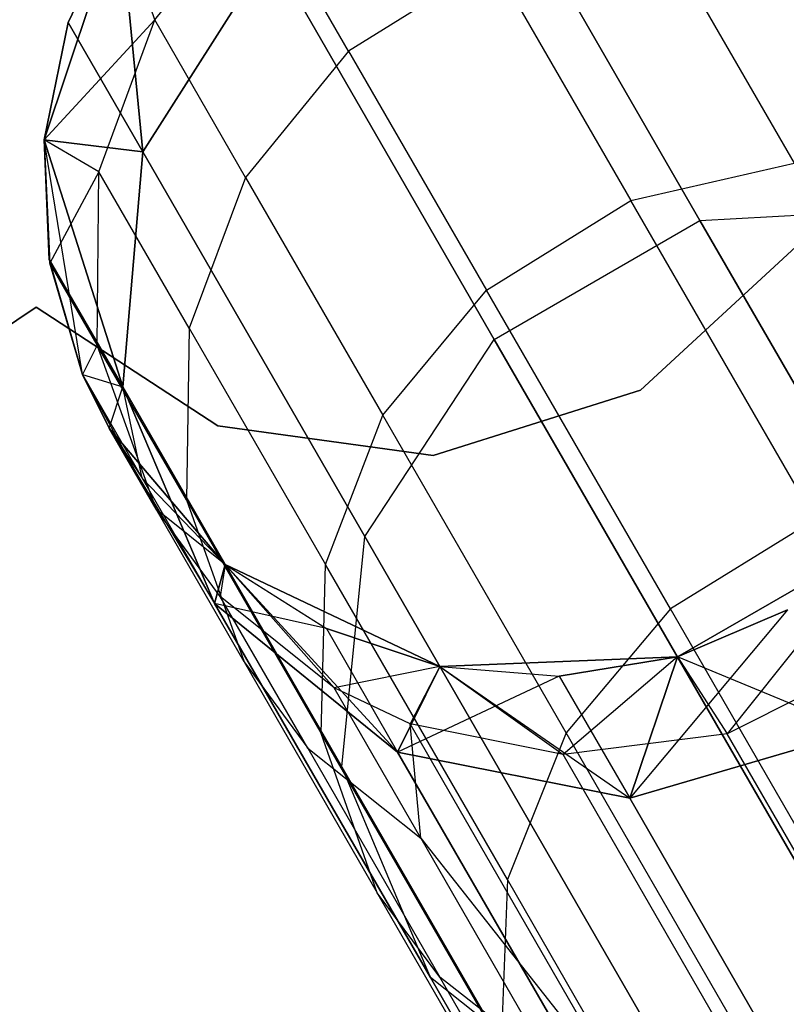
# Model space of a CAD drawing. Extents: x 0.3 to 7.1, y -3.38 to 3.38.
# Tile 183 of 256: x 1.94 to 2.1, y 2.69 to 2.89. Entities that reach past the tile are written whole.
import ezdxf

# ---------------------------------------------------------------- set-up
doc = ezdxf.new("R2010")
doc.units = 0
doc.header["$LTSCALE"] = 2.54
doc.layers.get('0').update_dxf_attribs({"linetype": 'CONTINUOUS'})

# ---------------------------------------------------------------- blocks, each defined once
blk = doc.blocks.new('SINGLES_B_BB_STL')
at = {"color": 0}
for p, q in [((2.0336, 2.92774, 16.54148), (2.07866, 2.84969, 16.12262)), ((2.0336, 2.92774, 16.54148), (2.07866, 2.84969, 16.12262)), ((2.07866, 2.84969, 12.13865), (2.0336, 2.92774, 11.71979)), ((2.07866, 2.84969, 12.13865), (2.0336, 2.92774, 11.71979)), ((1.96886, 2.89009, 39.42335), (1.9895, 2.91562, 39.42473)), ((1.96886, 2.89009, 39.42335), (1.9895, 2.91562, 39.42473)), ((2.00788, 2.88378, 39.65645), (1.9895, 2.91562, 39.42473)), ((2.00788, 2.88378, 39.65645), (1.9895, 2.91562, 39.42473)), ((1.94662, 2.86593, 1.7), (1.96178, 2.91133, 1.7)), ((1.96178, 2.91133, 16.96885), (1.94662, 2.86593, 39.09119)), ((1.94662, 2.86593, 39.09119), (1.96178, 2.91133, 39.09119)), ((1.96178, 2.91133, 16.96885), (1.94662, 2.86593, 39.09119)), ((1.94662, 2.86593, 1.7), (1.96178, 2.91133, 1.7)), ((1.94662, 2.86593, 39.09119), (1.96178, 2.91133, 39.09119)), ((1.96178, 2.91133, 16.96885), (1.95144, 2.88955, 16.96885)), ((1.96178, 2.91133, 16.96885), (1.95144, 2.88955, 16.96885)), ((1.96178, 2.91133, 11.29242), (1.95144, 2.88955, 11.29242)), ((1.95144, 2.88955, 11.29242), (1.96178, 2.91133, 1.7)), ((1.95144, 2.88955, 11.29242), (1.96178, 2.91133, 1.7)), ((1.96178, 2.91133, 11.29242), (1.95144, 2.88955, 11.29242)), ((1.96178, 2.91133, 16.96885), (1.96646, 2.86355, 16.54461)), ((1.96178, 2.91133, 16.96885), (1.96646, 2.86355, 16.54461)), ((1.96646, 2.86355, 11.71666), (1.96178, 2.91133, 11.29242)), ((1.96646, 2.86355, 11.71666), (1.96178, 2.91133, 11.29242)), ((1.96886, 2.89009, 39.42335), (1.96178, 2.91133, 39.09119)), ((1.96886, 2.89009, 39.42335), (1.96178, 2.91133, 39.09119)), ((2.06994, 2.9092, 39.65464), (2.09761, 2.86126, 39.88186)), ((2.06994, 2.9092, 39.65464), (2.09761, 2.86126, 39.88186)), ((1.99215, 2.90381, 16.54148), (1.96646, 2.86355, 16.54461)), ((1.99215, 2.90381, 16.54148), (1.96646, 2.86355, 16.54461)), ((1.96646, 2.86355, 11.71666), (1.99215, 2.90381, 11.71979)), ((1.96646, 2.86355, 11.71666), (1.99215, 2.90381, 11.71979)), ((1.99215, 2.90381, 16.54148), (2.03721, 2.82576, 16.12262)), ((1.99215, 2.90381, 16.54148), (2.03721, 2.82576, 16.12262)), ((2.03721, 2.82576, 12.13865), (1.99215, 2.90381, 11.71979)), ((2.03721, 2.82576, 12.13865), (1.99215, 2.90381, 11.71979)), ((2.03697, 2.90184, 39.65667), (2.00788, 2.88378, 39.65645)), ((2.03697, 2.90184, 39.65667), (2.00788, 2.88378, 39.65645)), ((2.03697, 2.90184, 39.65667), (2.06475, 2.85373, 39.8847)), ((2.03697, 2.90184, 39.65667), (2.06475, 2.85373, 39.8847)), ((1.96886, 2.89009, 39.42335), (1.94662, 2.86593, 39.09119)), ((1.96886, 2.89009, 39.42335), (1.94662, 2.86593, 39.09119)), ((1.95144, 2.88955, 16.96885), (1.94662, 2.86593, 39.09119)), ((1.95144, 2.88955, 16.96885), (1.94662, 2.86593, 39.09119)), ((1.95144, 2.88955, 16.96885), (1.94662, 2.86593, 16.96885)), ((1.95144, 2.88955, 16.96885), (1.94662, 2.86593, 16.96885)), ((1.95144, 2.88955, 11.29242), (1.94662, 2.86593, 11.29242)), ((1.94662, 2.86593, 1.7), (1.95144, 2.88955, 11.29242)), ((1.95144, 2.88955, 11.29242), (1.94662, 2.86593, 11.29242)), ((1.94662, 2.86593, 1.7), (1.95144, 2.88955, 11.29242)), ((1.95144, 2.88955, 16.96885), (1.96646, 2.86355, 16.54461)), ((1.95144, 2.88955, 16.96885), (1.96646, 2.86355, 16.54461)), ((1.96646, 2.86355, 11.71666), (1.95144, 2.88955, 11.29242)), ((1.96646, 2.86355, 11.71666), (1.95144, 2.88955, 11.29242)), ((1.95763, 2.85947, 39.4209), (1.96886, 2.89009, 39.42335)), ((1.95763, 2.85947, 39.4209), (1.96886, 2.89009, 39.42335)), ((1.98716, 2.85837, 39.65411), (1.96886, 2.89009, 39.42335)), ((1.98716, 2.85837, 39.65411), (1.96886, 2.89009, 39.42335)), ((2.00788, 2.88378, 39.65645), (1.98716, 2.85837, 39.65411)), ((2.00788, 2.88378, 39.65645), (1.98716, 2.85837, 39.65411)), ((2.00788, 2.88378, 39.65645), (2.03565, 2.83569, 39.8844)), ((2.00788, 2.88378, 39.65645), (2.03565, 2.83569, 39.8844)), ((1.9543, 2.81869, 1.7), (1.94662, 2.86593, 1.7)), ((1.94662, 2.86593, 39.09119), (1.94662, 2.86593, 16.96885)), ((1.94662, 2.86593, 16.96885), (1.94771, 2.84114, 39.09119)), ((1.94771, 2.84114, 39.09119), (1.94662, 2.86593, 39.09119)), ((1.94662, 2.86593, 16.96885), (1.94771, 2.84114, 39.09119)), ((1.94662, 2.86593, 16.96885), (1.94759, 2.84184, 16.96885)), ((1.94662, 2.86593, 39.09119), (1.94662, 2.86593, 16.96885)), ((1.94662, 2.86593, 16.96885), (1.94759, 2.84184, 16.96885)), ((1.94662, 2.86593, 16.96885), (1.96241, 2.81618, 16.55016)), ((1.94662, 2.86593, 16.96885), (1.96241, 2.81618, 16.55016)), ((1.94662, 2.86593, 16.96885), (1.96646, 2.86355, 16.54461)), ((1.94662, 2.86593, 16.96885), (1.96646, 2.86355, 16.54461)), ((1.96241, 2.81618, 11.71111), (1.94662, 2.86593, 11.29242)), ((1.94662, 2.86593, 11.29242), (1.94759, 2.84184, 11.29242)), ((1.96241, 2.81618, 11.71111), (1.94662, 2.86593, 11.29242)), ((1.96646, 2.86355, 11.71666), (1.94662, 2.86593, 11.29242)), ((1.96646, 2.86355, 11.71666), (1.94662, 2.86593, 11.29242)), ((1.94759, 2.84184, 11.29242), (1.94662, 2.86593, 1.7)), ((1.9543, 2.81869, 1.7), (1.94662, 2.86593, 1.7)), ((1.94759, 2.84184, 11.29242), (1.94662, 2.86593, 1.7)), ((1.94662, 2.86593, 11.29242), (1.94759, 2.84184, 11.29242)), ((1.94662, 2.86593, 11.29242), (1.94662, 2.86593, 1.7)), ((1.94662, 2.86593, 11.29242), (1.94662, 2.86593, 1.7)), ((1.95763, 2.85947, 39.4209), (1.94662, 2.86593, 39.09119)), ((1.94771, 2.84114, 39.09119), (1.94662, 2.86593, 39.09119)), ((1.95763, 2.85947, 39.4209), (1.94662, 2.86593, 39.09119)), ((1.96646, 2.86355, 16.54461), (1.96241, 2.81618, 16.55016)), ((1.96646, 2.86355, 16.54461), (1.96241, 2.81618, 16.55016)), ((1.96241, 2.81618, 11.71111), (1.96646, 2.86355, 11.71666)), ((1.96241, 2.81618, 11.71111), (1.96646, 2.86355, 11.71666)), ((1.96646, 2.86355, 16.54461), (2.01119, 2.78607, 16.12883)), ((1.96646, 2.86355, 16.54461), (2.01119, 2.78607, 16.12883)), ((2.01119, 2.78607, 12.13244), (1.96646, 2.86355, 11.71666)), ((2.01119, 2.78607, 12.13244), (1.96646, 2.86355, 11.71666)), ((2.06475, 2.85373, 39.8847), (2.09761, 2.86126, 39.88186)), ((2.06475, 2.85373, 39.8847), (2.09761, 2.86126, 39.88186)), ((1.95763, 2.85947, 39.4209), (1.94771, 2.84114, 39.09119)), ((1.95763, 2.85947, 39.4209), (1.94771, 2.84114, 39.09119)), ((1.95725, 2.82462, 39.41739), (1.95763, 2.85947, 39.4209)), ((1.95725, 2.82462, 39.41739), (1.95763, 2.85947, 39.4209)), ((1.9758, 2.828, 39.64996), (1.95763, 2.85947, 39.4209)), ((1.9758, 2.828, 39.64996), (1.95763, 2.85947, 39.4209)), ((1.98716, 2.85837, 39.65411), (1.9758, 2.828, 39.64996)), ((1.98716, 2.85837, 39.65411), (1.9758, 2.828, 39.64996)), ((1.98716, 2.85837, 39.65411), (2.01482, 2.81048, 39.88112)), ((1.98716, 2.85837, 39.65411), (2.01482, 2.81048, 39.88112)), ((2.03565, 2.83569, 39.8844), (2.06475, 2.85373, 39.8847)), ((2.03565, 2.83569, 39.8844), (2.06475, 2.85373, 39.8847)), ((2.10183, 2.78951, 40.10767), (2.06475, 2.85373, 39.8847)), ((2.10183, 2.78951, 40.10767), (2.06475, 2.85373, 39.8847)), ((2.07866, 2.84969, 16.12262), (2.12605, 2.85238, 16.12883)), ((2.07866, 2.84969, 16.12262), (2.12605, 2.85238, 16.12883)), ((2.07866, 2.84969, 12.13865), (2.12605, 2.85238, 12.13244)), ((2.07866, 2.84969, 12.13865), (2.12605, 2.85238, 12.13244)), ((2.03721, 2.82576, 16.12262), (2.07866, 2.84969, 16.12262)), ((2.03721, 2.82576, 16.12262), (2.07866, 2.84969, 16.12262)), ((2.03721, 2.82576, 12.13865), (2.07866, 2.84969, 12.13865)), ((2.03721, 2.82576, 12.13865), (2.07866, 2.84969, 12.13865)), ((2.07866, 2.84969, 16.12262), (2.15277, 2.72133, 15.72064)), ((2.07866, 2.84969, 16.12262), (2.15277, 2.72133, 15.72064)), ((2.15277, 2.72133, 12.54063), (2.07866, 2.84969, 12.13865)), ((2.15277, 2.72133, 12.54063), (2.07866, 2.84969, 12.13865)), ((2.09882, 2.84517, 1.9), (2.06667, 2.81551, 1.9)), ((2.06667, 2.81551, 1.7), (2.09882, 2.84517, 1.7)), ((2.06667, 2.81551, 1.7), (2.09882, 2.84517, 1.7)), ((2.09882, 2.84517, 1.9), (2.06667, 2.81551, 1.9)), ((1.94759, 2.84184, 16.96885), (1.94771, 2.84114, 39.09119)), ((1.94759, 2.84184, 16.96885), (1.94771, 2.84114, 39.09119)), ((1.94759, 2.84184, 16.96885), (1.9543, 2.81869, 39.09119)), ((1.94759, 2.84184, 16.96885), (1.9543, 2.81869, 39.09119)), ((1.94759, 2.84184, 16.96885), (1.9543, 2.81869, 16.96885)), ((1.94759, 2.84184, 16.96885), (1.9543, 2.81869, 16.96885)), ((1.94759, 2.84184, 16.96885), (1.96241, 2.81618, 16.55016)), ((1.94759, 2.84184, 16.96885), (1.96241, 2.81618, 16.55016)), ((1.94759, 2.84184, 11.29242), (1.9543, 2.81869, 11.29242)), ((1.96241, 2.81618, 11.71111), (1.94759, 2.84184, 11.29242)), ((1.96241, 2.81618, 11.71111), (1.94759, 2.84184, 11.29242)), ((1.94759, 2.84184, 11.29242), (1.9543, 2.81869, 11.29242)), ((1.94759, 2.84184, 11.29242), (1.9543, 2.81869, 1.7)), ((1.94759, 2.84184, 11.29242), (1.9543, 2.81869, 1.7)), ((1.9543, 2.81869, 39.09119), (1.94771, 2.84114, 39.09119)), ((1.95725, 2.82462, 39.41739), (1.94771, 2.84114, 39.09119)), ((1.9543, 2.81869, 39.09119), (1.94771, 2.84114, 39.09119)), ((1.95725, 2.82462, 39.41739), (1.94771, 2.84114, 39.09119)), ((2.01482, 2.81048, 39.88112), (2.03565, 2.83569, 39.8844)), ((2.01482, 2.81048, 39.88112), (2.03565, 2.83569, 39.8844)), ((2.07271, 2.7715, 40.10727), (2.03565, 2.83569, 39.8844)), ((2.07271, 2.7715, 40.10727), (2.03565, 2.83569, 39.8844)), ((1.94496, 2.83226, 1.7), (1.73627, 2.69206, 1.7)), ((1.73627, 2.69206, 1.9), (1.94496, 2.83226, 1.9)), ((1.73627, 2.69206, 1.9), (1.94496, 2.83226, 1.9)), ((1.94496, 2.83226, 1.7), (1.73627, 2.69206, 1.7)), ((1.94496, 2.83226, 1.9), (1.94496, 2.83226, 1.7)), ((1.9816, 2.80837, 1.9), (1.94496, 2.83226, 1.9)), ((1.94496, 2.83226, 1.7), (1.9816, 2.80837, 1.7)), ((1.94496, 2.83226, 1.7), (1.9816, 2.80837, 1.7)), ((1.94496, 2.83226, 1.9), (1.94496, 2.83226, 1.7)), ((1.9816, 2.80837, 1.9), (1.94496, 2.83226, 1.9)), ((1.9758, 2.828, 39.64996), (1.97523, 2.79348, 39.64402)), ((1.9758, 2.828, 39.64996), (1.97523, 2.79348, 39.64402)), ((1.9758, 2.828, 39.64996), (2.00325, 2.78045, 39.8753)), ((1.9758, 2.828, 39.64996), (2.00325, 2.78045, 39.8753)), ((2.01119, 2.78607, 16.12883), (2.03721, 2.82576, 16.12262)), ((2.01119, 2.78607, 16.12883), (2.03721, 2.82576, 16.12262)), ((2.01119, 2.78607, 12.13244), (2.03721, 2.82576, 12.13865)), ((2.01119, 2.78607, 12.13244), (2.03721, 2.82576, 12.13865)), ((2.03721, 2.82576, 16.12262), (2.11132, 2.6974, 15.72064)), ((2.03721, 2.82576, 16.12262), (2.11132, 2.6974, 15.72064)), ((2.11132, 2.6974, 12.54063), (2.03721, 2.82576, 12.13865)), ((2.11132, 2.6974, 12.54063), (2.03721, 2.82576, 12.13865)), ((1.95725, 2.82462, 39.41739), (1.9543, 2.81869, 39.09119)), ((1.95725, 2.82462, 39.41739), (1.9543, 2.81869, 39.09119)), ((1.96912, 2.79157, 39.41335), (1.95725, 2.82462, 39.41739)), ((1.97523, 2.79348, 39.64402), (1.95725, 2.82462, 39.41739)), ((1.96912, 2.79157, 39.41335), (1.95725, 2.82462, 39.41739)), ((1.97523, 2.79348, 39.64402), (1.95725, 2.82462, 39.41739)), ((1.9597, 2.80788, 1.7), (1.9543, 2.81869, 1.7)), ((1.9543, 2.81869, 16.96885), (1.9543, 2.81869, 39.09119)), ((1.9543, 2.81869, 16.96885), (1.9543, 2.81869, 39.09119)), ((1.9543, 2.81869, 16.96885), (1.9597, 2.80788, 16.96885)), ((1.9597, 2.80788, 39.09119), (1.9543, 2.81869, 39.09119)), ((1.9543, 2.81869, 16.96885), (1.9597, 2.80788, 16.96885)), ((1.9543, 2.81869, 16.96885), (1.96241, 2.81618, 16.55016)), ((1.9543, 2.81869, 16.96885), (1.96241, 2.81618, 16.55016)), ((1.9543, 2.81869, 11.29242), (1.96241, 2.81618, 11.71111)), ((1.9543, 2.81869, 11.29242), (1.96241, 2.81618, 11.71111)), ((1.9543, 2.81869, 11.29242), (1.9597, 2.80788, 11.29242)), ((1.9543, 2.81869, 11.29242), (1.9597, 2.80788, 11.29242)), ((1.9543, 2.81869, 11.29242), (1.9543, 2.81869, 1.7)), ((1.9543, 2.81869, 1.7), (1.9597, 2.80788, 11.29242)), ((1.9543, 2.81869, 11.29242), (1.9543, 2.81869, 1.7)), ((1.9543, 2.81869, 1.7), (1.9597, 2.80788, 11.29242)), ((1.9543, 2.81869, 1.7), (1.96635, 2.79781, 11.29242)), ((1.9543, 2.81869, 1.7), (1.96635, 2.79781, 11.29242)), ((1.9597, 2.80788, 1.7), (1.9543, 2.81869, 1.7)), ((1.96912, 2.79157, 39.41335), (1.9543, 2.81869, 39.09119)), ((1.9597, 2.80788, 39.09119), (1.9543, 2.81869, 39.09119)), ((1.96912, 2.79157, 39.41335), (1.9543, 2.81869, 39.09119)), ((1.9597, 2.80788, 16.96885), (1.96241, 2.81618, 16.55016)), ((1.9597, 2.80788, 16.96885), (1.96241, 2.81618, 16.55016)), ((1.9597, 2.80788, 11.29242), (1.96241, 2.81618, 11.71111)), ((1.9597, 2.80788, 11.29242), (1.96241, 2.81618, 11.71111)), ((1.96635, 2.79781, 16.96885), (1.96241, 2.81618, 16.55016)), ((1.96241, 2.81618, 16.55016), (1.98093, 2.77256, 16.55685)), ((1.96635, 2.79781, 16.96885), (1.96241, 2.81618, 16.55016)), ((1.96241, 2.81618, 16.55016), (1.98093, 2.77256, 16.55685)), ((1.96241, 2.81618, 16.55016), (2.00656, 2.73972, 16.13981)), ((1.96241, 2.81618, 16.55016), (2.00656, 2.73972, 16.13981)), ((1.98093, 2.77256, 11.70442), (1.96241, 2.81618, 11.71111)), ((2.00656, 2.73972, 12.12146), (1.96241, 2.81618, 11.71111)), ((1.98093, 2.77256, 11.70442), (1.96241, 2.81618, 11.71111)), ((2.00656, 2.73972, 12.12146), (1.96241, 2.81618, 11.71111)), ((2.06667, 2.81551, 1.9), (2.02494, 2.80241, 1.9)), ((2.02494, 2.80241, 1.7), (2.06667, 2.81551, 1.7)), ((2.02494, 2.80241, 1.7), (2.06667, 2.81551, 1.7)), ((2.06667, 2.81551, 1.9), (2.02494, 2.80241, 1.9)), ((2.06667, 2.81551, 1.7), (2.06667, 2.81551, 1.9)), ((2.06667, 2.81551, 1.7), (2.06667, 2.81551, 1.9)), ((2.00325, 2.78045, 39.8753), (2.01482, 2.81048, 39.88112)), ((2.00325, 2.78045, 39.8753), (2.01482, 2.81048, 39.88112)), ((2.05172, 2.74655, 40.10307), (2.01482, 2.81048, 39.88112)), ((2.05172, 2.74655, 40.10307), (2.01482, 2.81048, 39.88112)), ((1.98305, 2.78042, 1.7), (1.9597, 2.80788, 1.7)), ((1.9597, 2.80788, 16.96885), (1.9597, 2.80788, 39.09119)), ((1.9597, 2.80788, 16.96885), (1.9597, 2.80788, 39.09119)), ((1.9597, 2.80788, 16.96885), (1.98305, 2.78042, 39.09119)), ((1.98305, 2.78042, 39.09119), (1.9597, 2.80788, 39.09119)), ((1.9597, 2.80788, 16.96885), (1.96635, 2.79781, 16.96885)), ((1.9597, 2.80788, 16.96885), (1.98305, 2.78042, 39.09119)), ((1.9597, 2.80788, 16.96885), (1.96635, 2.79781, 16.96885)), ((1.9597, 2.80788, 11.29242), (1.98093, 2.77256, 11.70442)), ((1.9597, 2.80788, 11.29242), (1.98093, 2.77256, 11.70442)), ((1.9597, 2.80788, 11.29242), (1.96635, 2.79781, 11.29242)), ((1.9597, 2.80788, 11.29242), (1.96635, 2.79781, 11.29242)), ((1.9597, 2.80788, 1.7), (1.96635, 2.79781, 11.29242)), ((1.9597, 2.80788, 1.7), (1.96635, 2.79781, 11.29242)), ((1.9597, 2.80788, 1.7), (1.98305, 2.78042, 11.29242)), ((1.9597, 2.80788, 1.7), (1.98305, 2.78042, 11.29242)), ((1.98305, 2.78042, 1.7), (1.9597, 2.80788, 1.7)), ((1.98305, 2.78042, 39.09119), (1.9597, 2.80788, 39.09119)), ((1.96912, 2.79157, 39.41335), (1.9597, 2.80788, 39.09119)), ((1.96912, 2.79157, 39.41335), (1.9597, 2.80788, 39.09119)), ((2.02494, 2.80241, 1.9), (1.9816, 2.80837, 1.9)), ((1.9816, 2.80837, 1.7), (2.02494, 2.80241, 1.7)), ((1.9816, 2.80837, 1.7), (2.02494, 2.80241, 1.7)), ((1.9816, 2.80837, 1.7), (1.9816, 2.80837, 1.9)), ((2.02494, 2.80241, 1.9), (1.9816, 2.80837, 1.9)), ((1.9816, 2.80837, 1.7), (1.9816, 2.80837, 1.9)), ((2.02494, 2.80241, 1.7), (2.02494, 2.80241, 1.9)), ((2.02494, 2.80241, 1.7), (2.02494, 2.80241, 1.9)), ((1.96635, 2.79781, 16.96885), (1.98305, 2.78042, 39.09119)), ((1.96635, 2.79781, 16.96885), (1.98305, 2.78042, 39.09119)), ((1.96635, 2.79781, 16.96885), (1.98305, 2.78042, 16.96885)), ((1.96635, 2.79781, 16.96885), (1.98305, 2.78042, 16.96885)), ((1.96635, 2.79781, 16.96885), (1.98093, 2.77256, 16.55685)), ((1.96635, 2.79781, 16.96885), (1.98093, 2.77256, 16.55685)), ((1.96635, 2.79781, 11.29242), (1.98093, 2.77256, 11.70442)), ((1.96635, 2.79781, 11.29242), (1.98093, 2.77256, 11.70442)), ((1.96635, 2.79781, 11.29242), (1.98305, 2.78042, 11.29242)), ((1.96635, 2.79781, 11.29242), (1.98305, 2.78042, 11.29242)), ((1.97523, 2.79348, 39.64402), (2.00239, 2.74644, 39.86695)), ((1.97523, 2.79348, 39.64402), (1.98688, 2.76081, 39.63716)), ((1.97523, 2.79348, 39.64402), (2.00239, 2.74644, 39.86695)), ((1.97523, 2.79348, 39.64402), (1.98688, 2.76081, 39.63716)), ((1.98305, 2.78042, 39.09119), (1.96912, 2.79157, 39.41335)), ((1.98305, 2.78042, 39.09119), (1.96912, 2.79157, 39.41335)), ((1.98205, 2.77399, 39.41081), (1.96912, 2.79157, 39.41335)), ((1.98688, 2.76081, 39.63716), (1.96912, 2.79157, 39.41335)), ((1.98205, 2.77399, 39.41081), (1.96912, 2.79157, 39.41335)), ((1.98688, 2.76081, 39.63716), (1.96912, 2.79157, 39.41335)), ((2.10183, 2.78951, 40.10767), (2.07271, 2.7715, 40.10727)), ((2.10183, 2.78951, 40.10767), (2.07271, 2.7715, 40.10727)), ((2.00656, 2.73972, 16.13981), (2.01119, 2.78607, 16.12883)), ((2.00656, 2.73972, 16.13981), (2.01119, 2.78607, 16.12883)), ((2.00656, 2.73972, 12.12146), (2.01119, 2.78607, 12.13244)), ((2.00656, 2.73972, 12.12146), (2.01119, 2.78607, 12.13244)), ((2.01119, 2.78607, 16.12883), (2.08475, 2.65865, 15.72978)), ((2.01119, 2.78607, 16.12883), (2.08475, 2.65865, 15.72978)), ((2.08475, 2.65865, 12.53148), (2.01119, 2.78607, 12.13244)), ((2.08475, 2.65865, 12.53148), (2.01119, 2.78607, 12.13244)), ((2.11557, 2.78576, 1.7), (2.07412, 2.76183, 1.7)), ((2.07412, 2.76183, 16.96885), (2.11557, 2.78576, 39.09119)), ((2.11557, 2.78576, 39.09119), (2.07412, 2.76183, 39.09119)), ((2.07412, 2.76183, 16.96885), (2.11557, 2.78576, 39.09119)), ((2.11557, 2.78576, 11.29242), (2.07412, 2.76183, 1.7)), ((2.11557, 2.78576, 1.7), (2.07412, 2.76183, 1.7)), ((2.11557, 2.78576, 11.29242), (2.07412, 2.76183, 1.7)), ((2.11557, 2.78576, 39.09119), (2.07412, 2.76183, 39.09119)), ((2.11557, 2.78576, 39.09119), (2.08414, 2.74636, 39.40204)), ((2.11557, 2.78576, 39.09119), (2.08414, 2.74636, 39.40204)), ((1.98305, 2.78042, 16.96885), (1.98093, 2.77256, 16.55685)), ((1.98305, 2.78042, 16.96885), (1.98093, 2.77256, 16.55685)), ((1.98093, 2.77256, 11.70442), (1.98305, 2.78042, 11.29242)), ((1.98093, 2.77256, 11.70442), (1.98305, 2.78042, 11.29242)), ((1.98305, 2.78042, 39.09119), (1.98205, 2.77399, 39.41081)), ((1.98305, 2.78042, 39.09119), (1.98205, 2.77399, 39.41081)), ((2.0263, 2.7599, 1.7), (1.98305, 2.78042, 1.7)), ((1.98305, 2.78042, 16.96885), (1.98305, 2.78042, 39.09119)), ((1.98305, 2.78042, 16.96885), (1.98305, 2.78042, 39.09119)), ((1.98305, 2.78042, 16.96885), (2.0263, 2.7599, 39.09119)), ((2.0263, 2.7599, 39.09119), (1.98305, 2.78042, 39.09119)), ((1.98305, 2.78042, 16.96885), (2.00343, 2.76754, 16.96885)), ((1.98305, 2.78042, 16.96885), (2.0263, 2.7599, 39.09119)), ((1.98305, 2.78042, 16.96885), (2.00343, 2.76754, 16.96885)), ((1.98305, 2.78042, 11.29242), (2.01778, 2.74268, 11.69812)), ((1.98305, 2.78042, 11.29242), (2.01778, 2.74268, 11.69812)), ((1.98305, 2.78042, 11.29242), (2.00343, 2.76754, 11.29242)), ((1.98305, 2.78042, 1.7), (1.98305, 2.78042, 11.29242)), ((1.98305, 2.78042, 1.7), (1.98305, 2.78042, 11.29242)), ((1.98305, 2.78042, 1.7), (2.00343, 2.76754, 11.29242)), ((1.98305, 2.78042, 11.29242), (2.00343, 2.76754, 11.29242)), ((1.98305, 2.78042, 1.7), (2.00343, 2.76754, 11.29242)), ((2.0263, 2.7599, 1.7), (1.98305, 2.78042, 1.7)), ((1.98305, 2.78042, 39.09119), (2.00499, 2.75558, 39.4076)), ((1.98305, 2.78042, 39.09119), (2.00499, 2.75558, 39.4076)), ((2.0263, 2.7599, 39.09119), (1.98305, 2.78042, 39.09119)), ((2.00239, 2.74644, 39.86695), (2.00325, 2.78045, 39.8753)), ((2.00239, 2.74644, 39.86695), (2.00325, 2.78045, 39.8753)), ((2.03989, 2.717, 40.09562), (2.00325, 2.78045, 39.8753)), ((2.03989, 2.717, 40.09562), (2.00325, 2.78045, 39.8753)), ((2.00499, 2.75558, 39.4076), (1.98205, 2.77399, 39.41081)), ((1.99967, 2.74347, 39.63286), (1.98205, 2.77399, 39.41081)), ((2.00499, 2.75558, 39.4076), (1.98205, 2.77399, 39.41081)), ((1.99967, 2.74347, 39.63286), (1.98205, 2.77399, 39.41081)), ((2.00343, 2.76754, 16.96885), (1.98093, 2.77256, 16.55685)), ((1.98093, 2.77256, 16.55685), (2.01778, 2.74268, 16.56315)), ((2.00343, 2.76754, 16.96885), (1.98093, 2.77256, 16.55685)), ((1.98093, 2.77256, 16.55685), (2.01778, 2.74268, 16.56315)), ((1.98093, 2.77256, 16.55685), (2.02438, 2.69731, 16.15306)), ((1.98093, 2.77256, 16.55685), (2.02438, 2.69731, 16.15306)), ((2.01778, 2.74268, 11.69812), (1.98093, 2.77256, 11.70442)), ((2.02438, 2.69731, 12.10821), (1.98093, 2.77256, 11.70442)), ((2.01778, 2.74268, 11.69812), (1.98093, 2.77256, 11.70442)), ((2.02438, 2.69731, 12.10821), (1.98093, 2.77256, 11.70442)), ((2.07271, 2.7715, 40.10727), (2.05172, 2.74655, 40.10307)), ((2.07271, 2.7715, 40.10727), (2.05172, 2.74655, 40.10307)), ((2.11877, 2.69171, 40.32333), (2.07271, 2.7715, 40.10727)), ((2.11877, 2.69171, 40.32333), (2.07271, 2.7715, 40.10727)), ((2.0963, 2.77128, 16.96885), (2.06452, 2.73338, 16.56762)), ((2.0963, 2.77128, 16.96885), (2.06452, 2.73338, 16.56762)), ((2.07412, 2.76183, 16.96885), (2.0963, 2.77128, 16.96885)), ((2.07412, 2.76183, 16.96885), (2.0963, 2.77128, 16.96885)), ((2.07412, 2.76183, 11.29242), (2.0963, 2.77128, 11.29242)), ((2.0963, 2.77128, 11.29242), (2.07412, 2.76183, 1.7)), ((2.0963, 2.77128, 11.29242), (2.07412, 2.76183, 1.7)), ((2.07412, 2.76183, 11.29242), (2.0963, 2.77128, 11.29242)), ((2.00343, 2.76754, 16.96885), (2.0263, 2.7599, 39.09119)), ((2.00343, 2.76754, 16.96885), (2.0263, 2.7599, 39.09119)), ((2.00343, 2.76754, 16.96885), (2.0263, 2.7599, 16.96885)), ((2.00343, 2.76754, 16.96885), (2.0263, 2.7599, 16.96885)), ((2.00343, 2.76754, 16.96885), (2.01778, 2.74268, 16.56315)), ((2.00343, 2.76754, 16.96885), (2.01778, 2.74268, 16.56315)), ((2.00343, 2.76754, 11.29242), (2.01778, 2.74268, 11.69812)), ((2.00343, 2.76754, 11.29242), (2.01778, 2.74268, 11.69812)), ((2.00343, 2.76754, 11.29242), (2.0263, 2.7599, 11.29242)), ((2.0263, 2.7599, 1.7), (2.00343, 2.76754, 11.29242)), ((2.0263, 2.7599, 1.7), (2.00343, 2.76754, 11.29242)), ((2.00343, 2.76754, 11.29242), (2.0263, 2.7599, 11.29242)), ((2.07412, 2.76183, 1.7), (2.0263, 2.7599, 1.7)), ((2.0263, 2.7599, 16.96885), (2.07412, 2.76183, 39.09119)), ((2.07412, 2.76183, 39.09119), (2.0263, 2.7599, 39.09119)), ((2.0263, 2.7599, 16.96885), (2.07412, 2.76183, 39.09119)), ((2.07412, 2.76183, 1.7), (2.0263, 2.7599, 1.7)), ((2.07412, 2.76183, 39.09119), (2.0263, 2.7599, 39.09119)), ((2.05032, 2.75796, 16.96885), (2.07412, 2.76183, 39.09119)), ((2.05032, 2.75796, 16.96885), (2.07412, 2.76183, 39.09119)), ((2.05032, 2.75796, 16.96885), (2.07412, 2.76183, 16.96885)), ((2.05032, 2.75796, 16.96885), (2.07412, 2.76183, 16.96885)), ((2.05032, 2.75796, 11.29242), (2.07412, 2.76183, 11.29242)), ((2.07412, 2.76183, 1.7), (2.05032, 2.75796, 11.29242)), ((2.07412, 2.76183, 1.7), (2.05032, 2.75796, 11.29242)), ((2.05032, 2.75796, 11.29242), (2.07412, 2.76183, 11.29242)), ((2.07412, 2.76183, 39.09119), (2.05112, 2.74216, 39.40354)), ((2.07412, 2.76183, 39.09119), (2.05112, 2.74216, 39.40354)), ((2.07412, 2.76183, 16.96885), (2.06452, 2.73338, 16.56762)), ((2.07412, 2.76183, 16.96885), (2.06452, 2.73338, 16.56762)), ((2.06452, 2.73338, 11.69365), (2.07412, 2.76183, 11.29242)), ((2.06452, 2.73338, 11.69365), (2.07412, 2.76183, 11.29242)), ((2.07412, 2.76183, 16.96885), (2.07412, 2.76183, 39.09119)), ((2.07412, 2.76183, 16.96885), (2.07412, 2.76183, 39.09119)), ((2.11044, 2.74679, 11.69203), (2.07412, 2.76183, 11.29242)), ((2.11044, 2.74679, 11.69203), (2.07412, 2.76183, 11.29242)), ((2.07412, 2.76183, 1.7), (2.07412, 2.76183, 11.29242)), ((2.07412, 2.76183, 1.7), (2.07412, 2.76183, 11.29242)), ((2.07412, 2.76183, 39.09119), (2.08414, 2.74636, 39.40204)), ((2.07412, 2.76183, 39.09119), (2.08414, 2.74636, 39.40204)), ((2.1147, 2.76165, 39.4018), (2.08414, 2.74636, 39.40204)), ((2.1147, 2.76165, 39.4018), (2.08414, 2.74636, 39.40204)), ((1.98688, 2.76081, 39.63716), (2.01369, 2.71436, 39.85733)), ((1.98688, 2.76081, 39.63716), (1.99967, 2.74347, 39.63286)), ((1.98688, 2.76081, 39.63716), (2.01369, 2.71436, 39.85733)), ((1.98688, 2.76081, 39.63716), (1.99967, 2.74347, 39.63286)), ((2.0263, 2.7599, 39.09119), (2.00499, 2.75558, 39.4076)), ((2.0263, 2.7599, 39.09119), (2.00499, 2.75558, 39.4076)), ((2.0263, 2.7599, 16.96885), (2.01778, 2.74268, 16.56315)), ((2.0263, 2.7599, 16.96885), (2.01778, 2.74268, 16.56315)), ((2.01778, 2.74268, 11.69812), (2.0263, 2.7599, 11.29242)), ((2.01778, 2.74268, 11.69812), (2.0263, 2.7599, 11.29242)), ((2.0263, 2.7599, 39.09119), (2.02031, 2.74834, 39.40597)), ((2.0263, 2.7599, 39.09119), (2.02031, 2.74834, 39.40597)), ((2.0263, 2.7599, 16.96885), (2.0263, 2.7599, 39.09119)), ((2.0263, 2.7599, 16.96885), (2.0263, 2.7599, 39.09119)), ((2.0263, 2.7599, 16.96885), (2.05032, 2.75796, 16.96885)), ((2.0263, 2.7599, 16.96885), (2.05032, 2.75796, 16.96885)), ((2.0263, 2.7599, 11.29242), (2.06452, 2.73338, 11.69365)), ((2.0263, 2.7599, 11.29242), (2.06452, 2.73338, 11.69365)), ((2.0263, 2.7599, 11.29242), (2.05032, 2.75796, 11.29242)), ((2.0263, 2.7599, 1.7), (2.0263, 2.7599, 11.29242)), ((2.0263, 2.7599, 1.7), (2.0263, 2.7599, 11.29242)), ((2.0263, 2.7599, 1.7), (2.05032, 2.75796, 11.29242)), ((2.0263, 2.7599, 11.29242), (2.05032, 2.75796, 11.29242)), ((2.0263, 2.7599, 1.7), (2.05032, 2.75796, 11.29242)), ((2.0263, 2.7599, 39.09119), (2.05112, 2.74216, 39.40354)), ((2.0263, 2.7599, 39.09119), (2.05112, 2.74216, 39.40354)), ((2.05032, 2.75796, 16.96885), (2.01778, 2.74268, 16.56315)), ((2.05032, 2.75796, 16.96885), (2.01778, 2.74268, 16.56315)), ((2.05032, 2.75796, 16.96885), (2.06452, 2.73338, 16.56762)), ((2.05032, 2.75796, 16.96885), (2.06452, 2.73338, 16.56762)), ((2.05032, 2.75796, 11.29242), (2.06452, 2.73338, 11.69365)), ((2.05032, 2.75796, 11.29242), (2.06452, 2.73338, 11.69365)), ((2.02031, 2.74834, 39.40597), (2.00499, 2.75558, 39.4076)), ((2.02243, 2.72537, 39.62742), (2.00499, 2.75558, 39.4076)), ((2.02031, 2.74834, 39.40597), (2.00499, 2.75558, 39.4076)), ((2.02243, 2.72537, 39.62742), (2.00499, 2.75558, 39.4076)), ((2.05112, 2.74216, 39.40354), (2.02031, 2.74834, 39.40597)), ((2.06386, 2.6729, 39.83979), (2.02031, 2.74834, 39.40597)), ((2.05112, 2.74216, 39.40354), (2.02031, 2.74834, 39.40597)), ((2.06386, 2.6729, 39.83979), (2.02031, 2.74834, 39.40597)), ((2.02243, 2.72537, 39.62742), (2.02031, 2.74834, 39.40597)), ((2.02243, 2.72537, 39.62742), (2.02031, 2.74834, 39.40597)), ((2.01369, 2.71436, 39.85733), (2.00239, 2.74644, 39.86695)), ((2.03863, 2.68366, 40.08492), (2.00239, 2.74644, 39.86695)), ((2.01369, 2.71436, 39.85733), (2.00239, 2.74644, 39.86695)), ((2.03863, 2.68366, 40.08492), (2.00239, 2.74644, 39.86695)), ((2.05172, 2.74655, 40.10307), (2.03989, 2.717, 40.09562)), ((2.05172, 2.74655, 40.10307), (2.03989, 2.717, 40.09562)), ((2.08414, 2.74636, 39.40204), (2.05112, 2.74216, 39.40354)), ((2.08414, 2.74636, 39.40204), (2.05112, 2.74216, 39.40354)), ((2.0976, 2.6671, 40.31823), (2.05172, 2.74655, 40.10307)), ((2.0976, 2.6671, 40.31823), (2.05172, 2.74655, 40.10307)), ((2.06452, 2.73338, 16.56762), (2.11044, 2.74679, 16.56923)), ((2.06452, 2.73338, 16.56762), (2.11044, 2.74679, 16.56923)), ((2.11044, 2.74679, 11.69203), (2.06452, 2.73338, 11.69365)), ((2.11044, 2.74679, 11.69203), (2.06452, 2.73338, 11.69365)), ((2.12715, 2.67186, 39.83043), (2.08414, 2.74636, 39.40204)), ((2.12715, 2.67186, 39.83043), (2.08414, 2.74636, 39.40204)), ((1.99967, 2.74347, 39.63286), (2.02628, 2.69738, 39.85129)), ((1.99967, 2.74347, 39.63286), (2.02243, 2.72537, 39.62742)), ((1.99967, 2.74347, 39.63286), (2.02628, 2.69738, 39.85129)), ((1.99967, 2.74347, 39.63286), (2.02243, 2.72537, 39.62742)), ((2.01778, 2.74268, 16.56315), (2.06452, 2.73338, 16.56762)), ((2.01778, 2.74268, 16.56315), (2.06452, 2.73338, 16.56762)), ((2.01778, 2.74268, 16.56315), (2.06056, 2.66858, 16.16554)), ((2.01778, 2.74268, 16.56315), (2.06056, 2.66858, 16.16554)), ((2.06452, 2.73338, 11.69365), (2.01778, 2.74268, 11.69812)), ((2.06056, 2.66858, 12.09573), (2.01778, 2.74268, 11.69812)), ((2.06452, 2.73338, 11.69365), (2.01778, 2.74268, 11.69812)), ((2.06056, 2.66858, 12.09573), (2.01778, 2.74268, 11.69812)), ((2.09434, 2.6673, 39.83401), (2.05112, 2.74216, 39.40354)), ((2.09434, 2.6673, 39.83401), (2.05112, 2.74216, 39.40354)), ((2.02438, 2.69731, 16.15306), (2.00656, 2.73972, 16.13981)), ((2.00656, 2.73972, 16.13981), (2.07916, 2.61396, 15.74599)), ((2.00656, 2.73972, 16.13981), (2.07916, 2.61396, 15.74599)), ((2.02438, 2.69731, 16.15306), (2.00656, 2.73972, 16.13981)), ((2.02438, 2.69731, 12.10821), (2.00656, 2.73972, 12.12146)), ((2.07916, 2.61396, 12.51528), (2.00656, 2.73972, 12.12146)), ((2.02438, 2.69731, 12.10821), (2.00656, 2.73972, 12.12146)), ((2.07916, 2.61396, 12.51528), (2.00656, 2.73972, 12.12146)), ((2.06452, 2.73338, 16.56762), (2.10683, 2.6601, 16.17439)), ((2.06452, 2.73338, 16.56762), (2.10683, 2.6601, 16.17439)), ((2.10683, 2.6601, 12.08688), (2.06452, 2.73338, 11.69365)), ((2.10683, 2.6601, 12.08688), (2.06452, 2.73338, 11.69365)), ((2.02243, 2.72537, 39.62742), (2.04877, 2.67975, 39.84367)), ((2.02243, 2.72537, 39.62742), (2.04877, 2.67975, 39.84367)), ((2.02243, 2.72537, 39.62742), (2.06386, 2.6729, 39.83979)), ((2.02243, 2.72537, 39.62742), (2.06386, 2.6729, 39.83979)), ((2.03989, 2.717, 40.09562), (2.03863, 2.68366, 40.08492)), ((2.03989, 2.717, 40.09562), (2.03863, 2.68366, 40.08492)), ((2.08542, 2.63813, 40.30919), (2.03989, 2.717, 40.09562)), ((2.08542, 2.63813, 40.30919), (2.03989, 2.717, 40.09562)), ((2.02628, 2.69738, 39.85129), (2.01369, 2.71436, 39.85733)), ((2.04949, 2.65235, 40.0726), (2.01369, 2.71436, 39.85733)), ((2.02628, 2.69738, 39.85129), (2.01369, 2.71436, 39.85733)), ((2.04949, 2.65235, 40.0726), (2.01369, 2.71436, 39.85733)), ((2.06056, 2.66858, 16.16554), (2.02438, 2.69731, 16.15306)), ((2.02438, 2.69731, 16.15306), (2.09582, 2.57357, 15.76553)), ((2.02438, 2.69731, 16.15306), (2.09582, 2.57357, 15.76553)), ((2.06056, 2.66858, 16.16554), (2.02438, 2.69731, 16.15306)), ((2.06056, 2.66858, 12.09573), (2.02438, 2.69731, 12.10821)), ((2.09582, 2.57357, 12.49574), (2.02438, 2.69731, 12.10821)), ((2.06056, 2.66858, 12.09573), (2.02438, 2.69731, 12.10821)), ((2.09582, 2.57357, 12.49574), (2.02438, 2.69731, 12.10821)), ((2.04877, 2.67975, 39.84367), (2.02628, 2.69738, 39.85129)), ((2.0618, 2.63587, 40.06487), (2.02628, 2.69738, 39.85129)), ((2.04877, 2.67975, 39.84367), (2.02628, 2.69738, 39.85129)), ((2.0618, 2.63587, 40.06487), (2.02628, 2.69738, 39.85129))]:
    blk.add_line(p, q, dxfattribs=at)

msp = doc.modelspace()

# ---------------------------------------------------------------- block references
at = {"color": 0}
msp.add_blockref('SINGLES_B_BB_STL', (0, 0), dxfattribs=at)

doc.saveas('drawing.dxf')
